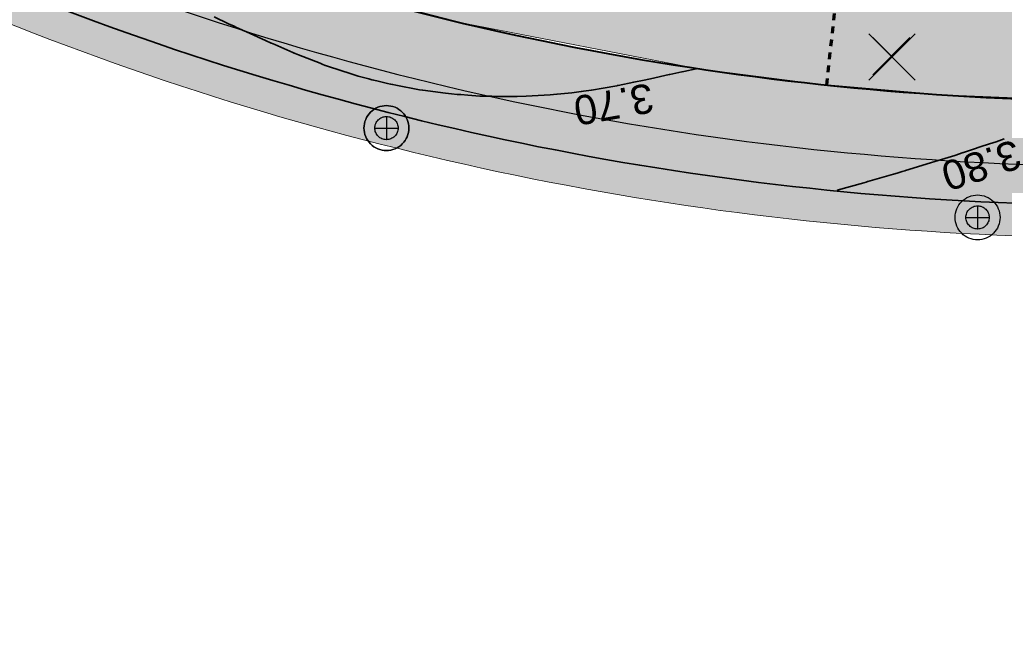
# Model space of a CAD drawing. Header units: metres. Extents: x 538891 to 1080079, y 6588829 to 13178720.
# Tile 82 of 256: x 539171 to 539201, y 6589459 to 6589477. Entities that reach past the tile are written whole.
import ezdxf

# ---------------------------------------------------------------- set-up
doc = ezdxf.new("R2010")
doc.units = ezdxf.units.M
doc.header["$LTSCALE"] = 0.4
doc.linetypes.add('#9_VIA31', pattern=[1, 0.5, -0.5])
doc.layers.add('KOLDE PST', color=7, linetype='Continuous')
doc.styles.add('Swis721 Lt BT', font='swissl.ttf')

# ---------------------------------------------------------------- blocks, each defined once
blk = doc.blocks.new('#9_019061_PP_TL (2D)')
at = {"linetype": 'Continuous', "lineweight": 0, "true_color": 0xffdf7f}
h = blk.add_hatch(color=41, dxfattribs=at)
edge = h.paths.add_edge_path()
edge.add_arc((539039.415, 6589463.244), 48.3, 66.5731, 76.1419, ccw=False)
edge.add_line((539058.618, 6589507.563), (539066.035, 6589504.349))
edge.add_arc((539086.589, 6589551.788), 51.7, 246.5731, 263.6668)
edge.add_line((539080.886, 6589500.403), (539120.723, 6589495.982))
edge.add_arc((539112.637, 6589423.129), 73.3, 66.82796, 83.66684, ccw=False)
edge.add_line((539141.481, 6589490.516), (539168.781, 6589478.831))
edge.add_arc((539204.865, 6589563.133), 91.7, 246.82796, 267.8302)
edge.add_line((539201.393, 6589471.499), (539210.416, 6589471.157))
edge.add_arc((539208.587, 6589422.891), 48.3, 71.3095, 87.8302, ccw=False)
edge.add_line((539224.065, 6589468.644), (539232.022, 6589465.953))
edge.add_arc((539222.408, 6589437.535), 30, 32.6235, 71.3095, ccw=False)
edge.add_line((539247.675, 6589453.708), (539249.016, 6589451.613))
edge.add_line((539249.016, 6589451.613), (539252.513, 6589453.823))
edge.add_line((539252.513, 6589453.823), (539252.222, 6589454.283))
edge.add_arc((539255.603, 6589456.42), 4, 78.3407, 212.2931, ccw=False)
edge.add_line((539256.412, 6589460.337), (539306.731, 6589449.954))
edge.add_arc((539266.313, 6589254.081), 200, 69.3819, 78.34077, ccw=False)
edge.add_arc((539390.16, 6589583.254), 151.7, 249.3819, 260.12627)
edge.add_line((539364.147, 6589433.801), (539400.306, 6589427.507))
edge.add_arc((539374.876, 6589281.404), 148.3, 76.5459, 80.12627, ccw=False)
edge.add_line((539409.38, 6589425.634), (539415.676, 6589424.127))
edge.add_line((539415.676, 6589424.127), (539461.916, 6589412.656))
edge.add_line((539461.916, 6589412.656), (539501.021, 6589403.157))
edge.add_arc((539453.811, 6589208.809), 200, 68.6685, 76.34654, ccw=False)
edge.add_line((539526.564, 6589395.107), (539542.97, 6589388.7))
edge.add_arc((539635.075, 6589624.554), 253.2, 248.6685, 261.88806)
edge.add_arc((539543.285, 6588980.562), 397.3, 71.92423, 81.88806, ccw=False)
edge.add_arc((539703.185, 6589464.418), 112.304, 250.965, 252.46069)
edge.add_arc((539871.374, 6589937.522), 614.357, 250.800774, 252.296459)
edge.add_line((539684.553, 6589352.259), (539685.573, 6589355.293))
edge.add_arc((539758.706, 6589594.357), 250, 250.66068, 252.99044, ccw=False)
edge.add_arc((539543.285, 6588980.562), 400.5, 70.66068, 78.54998)
edge.add_arc((539623.186, 6589375.052), 2, 166.3465, 258.55, ccw=False)
edge.add_line((539621.243, 6589375.524), (539622.146, 6589379.24))
edge.add_line((539622.146, 6589379.24), (539618.259, 6589380.184))
edge.add_line((539618.259, 6589380.184), (539617.265, 6589376.092))
edge.add_arc((539615.321, 6589376.564), 2, 259.6901, 346.3466, ccw=False)
edge.add_arc((539543.285, 6588980.562), 400.5, 79.69013, 81.88806)
edge.add_arc((539635.075, 6589624.554), 250, 248.6685, 261.88806, ccw=False)
edge.add_line((539544.135, 6589391.681), (539527.728, 6589398.088))
edge.add_arc((539453.811, 6589208.809), 203.2, 68.6685, 76.34654)
edge.add_line((539501.777, 6589406.266), (539462.679, 6589415.764))
edge.add_line((539462.679, 6589415.764), (539428.909, 6589424.142))
edge.add_arc((539429.39, 6589426.083), 2, 166.067, 256.067, ccw=False)
edge.add_line((539427.449, 6589426.565), (539427.485, 6589426.71))
edge.add_line((539427.485, 6589426.71), (539423.603, 6589427.673))
edge.add_line((539423.603, 6589427.673), (539423.577, 6589427.567))
edge.add_arc((539421.635, 6589428.049), 2, 256.5459, 346.067, ccw=False)
edge.add_line((539421.17, 6589426.104), (539410.125, 6589428.746))
edge.add_arc((539374.876, 6589281.404), 151.5, 76.5459, 80.12627)
edge.add_line((539400.854, 6589430.66), (539364.696, 6589436.953))
edge.add_arc((539390.16, 6589583.254), 148.5, 248.69692, 260.12627, ccw=False)
edge.add_line((539336.21, 6589444.9), (539332.565, 6589446.322))
edge.add_arc((539259.573, 6589259.245), 200.812, 68.68564, 74.77494)
edge.add_arc((539312.832, 6589454.939), 2, 166.067, 254.8231, ccw=False)
edge.add_line((539310.891, 6589455.421), (539310.941, 6589455.623))
edge.add_line((539310.941, 6589455.623), (539305.987, 6589456.852))
edge.add_line((539305.987, 6589456.852), (539305.943, 6589456.673))
edge.add_arc((539304.002, 6589457.154), 2, 258.3408, 346.067, ccw=False)
edge.add_line((539303.597, 6589455.196), (539232.714, 6589469.822))
edge.add_arc((539252.923, 6589567.759), 100, 252.98361, 258.34077, ccw=False)
edge.add_arc((539208.587, 6589422.892), 51.5, 72.9836, 78.6599)
edge.add_arc((539219.107, 6589475.347), 2, 165.7555, 258.6599, ccw=False)
edge.add_line((539217.168, 6589475.839), (539217.896, 6589478.706))
edge.add_line((539217.896, 6589478.706), (539213.043, 6589479.91))
edge.add_line((539213.043, 6589479.91), (539212.02, 6589475.881))
edge.add_arc((539210.082, 6589476.373), 2, 267.8302, 345.7555, ccw=False)
edge.add_line((539210.006, 6589474.375), (539201.514, 6589474.696))
edge.add_arc((539204.865, 6589563.133), 88.5, 246.82796, 267.8302, ccw=False)
edge.add_line((539170.04, 6589481.772), (539142.74, 6589493.458))
edge.add_arc((539112.637, 6589423.129), 76.5, 66.82796, 83.66684)
edge.add_line((539121.076, 6589499.162), (539081.239, 6589503.584))
edge.add_arc((539086.589, 6589551.788), 48.5, 246.5731, 263.6668, ccw=False)
edge.add_line((539067.307, 6589507.286), (539059.891, 6589510.499))
edge.add_arc((539039.415, 6589463.245), 51.5, 66.5731, 76.1419)
edge.add_line((539051.751, 6589513.245), (539050.984, 6589510.138))
at = {"color": 41, "linetype": 'Continuous', "lineweight": 9, "true_color": 0xffdf7f, "flags": 128}
for points in [[(539141.481, 6589490.516), (539168.781, 6589478.831, 0.091897), (539201.393, 6589471.499), (539210.416, 6589471.157, -0.07221), (539224.065, 6589468.644), (539232.022, 6589465.953, -0.170422), (539247.675, 6589453.708)], [(539232.714, 6589469.822, -0.023379), (539223.658, 6589472.137, 0.024772), (539218.713, 6589473.386, -0.42914), (539217.168, 6589475.839), (539217.896, 6589478.706), (539213.043, 6589479.91), (539212.02, 6589475.881, -0.353752), (539210.006, 6589474.375), (539201.514, 6589474.696, -0.091897), (539170.04, 6589481.772), (539142.74, 6589493.458, 0.073606)]]:
    blk.add_lwpolyline(points, format="xyb", dxfattribs=at)
at = {"color": 5, "linetype": 'Continuous', "lineweight": 35, "true_color": 0x0000ff, "flags": 128}
blk.add_lwpolyline([(539247.675, 6589453.708, 0.170422), (539232.022, 6589465.953), (539224.065, 6589468.644, 0.012859), (539221.692, 6589469.38), (539221.014, 6589466.973), (539216.628, 6589467.98), (539217.067, 6589470.441, 0.034668), (539210.416, 6589471.157), (539201.393, 6589471.499, -0.091897), (539168.781, 6589478.831), (539155.201, 6589484.643), (539154.218, 6589482.345), (539150.081, 6589484.116), (539151.064, 6589486.414), (539141.481, 6589490.516, 0.073606), (539120.723, 6589495.982), (539097.106, 6589498.603), (539096.83, 6589496.118), (539092.357, 6589496.615), (539092.633, 6589499.1), (539080.886, 6589500.403, -0.074724), (539066.035, 6589504.349), (539058.618, 6589507.563, 0.041776), (539050.984, 6589510.138)], format="xyb", dxfattribs=at)
at = {"color": 5, "linetype": 'Continuous', "lineweight": 40, "true_color": 0x0000ff, "flags": 128}
blk.add_lwpolyline([(539141.535, 6589493.961, -0.004268), (539142.74, 6589493.458), (539142.74, 6589493.458), (539170.04, 6589481.772, 0.091897), (539201.514, 6589474.696), (539210.006, 6589474.375, 0.353752), (539212.02, 6589475.881), (539213.043, 6589479.91)], format="xyb", dxfattribs=at)
at = {"color": 192, "linetype": '#9_VIA31', "lineweight": 70, "true_color": 0x6600cc, "flags": 128}
blk.add_lwpolyline([(539195.626, 6589475.116), (539196.274, 6589481.289), (539149.371, 6589492.925)], dxfattribs=at)
at = {"color": 5, "linetype": 'Continuous', "lineweight": 35, "true_color": 0x0000ff, "flags": 128}
for points in [[(539176.867, 6589477.202), (539177.313, 6589476.995), (539177.481, 6589476.916), (539177.483, 6589476.915), (539177.53, 6589476.893), (539177.531, 6589476.892), (539177.736, 6589476.798), (539177.739, 6589476.797), (539177.858, 6589476.743), (539177.86, 6589476.743), (539178.437, 6589476.483), (539178.616, 6589476.403), (539178.62, 6589476.401), (539178.724, 6589476.356), (539178.726, 6589476.355), (539179.273, 6589476.116), (539179.319, 6589476.095), (539179.325, 6589476.093), (539179.325, 6589476.093), (539179.328, 6589476.092), (539179.349, 6589476.082), (539179.452, 6589476.042), (539179.454, 6589476.041), (539180.114, 6589475.782), (539180.175, 6589475.757), (539180.177, 6589475.756), (539180.272, 6589475.718), (539180.274, 6589475.717), (539180.368, 6589475.687), (539180.37, 6589475.686), (539181.063, 6589475.461), (539181.214, 6589475.412), (539181.217, 6589475.411), (539181.279, 6589475.393), (539181.28, 6589475.393), (539181.317, 6589475.383), (539181.318, 6589475.382), (539181.609, 6589475.302), (539181.698, 6589475.28), (539181.7, 6589475.279), (539181.754, 6589475.266), (539181.755, 6589475.266), (539181.892, 6589475.232), (539182.176, 6589475.162), (539182.27, 6589475.144), (539182.272, 6589475.144), (539182.335, 6589475.132), (539182.336, 6589475.132), (539182.432, 6589475.113), (539182.434, 6589475.112), (539183.15, 6589474.973), (539183.251, 6589474.959), (539183.254, 6589474.959), (539183.95, 6589474.867), (539184.133, 6589474.844), (539184.137, 6589474.843), (539184.305, 6589474.832), (539184.308, 6589474.832), (539184.414, 6589474.823), (539184.416, 6589474.823), (539184.63, 6589474.807), (539185, 6589474.779), (539185.018, 6589474.778), (539185.018, 6589474.778), (539185.104, 6589474.774), (539185.134, 6589474.773), (539185.134, 6589474.773), (539185.182, 6589474.773), (539185.183, 6589474.773), (539185.367, 6589474.773), (539185.369, 6589474.773), (539185.517, 6589474.771), (539185.52, 6589474.771), (539186.141, 6589474.763), (539186.42, 6589474.78), (539186.424, 6589474.78), (539186.605, 6589474.788), (539186.607, 6589474.788), (539187.156, 6589474.814), (539187.355, 6589474.834), (539187.356, 6589474.834), (539187.366, 6589474.835), (539187.819, 6589474.882), (539188.108, 6589474.917), (539188.11, 6589474.917), (539188.176, 6589474.925), (539188.177, 6589474.925), (539188.416, 6589474.963), (539188.417, 6589474.964), (539188.779, 6589475.022), (539189.2, 6589475.097), (539189.202, 6589475.098), (539189.211, 6589475.099), (539189.211, 6589475.099), (539189.221, 6589475.101), (539189.236, 6589475.104), (539189.236, 6589475.104), (539189.713, 6589475.207), (539189.714, 6589475.207), (539190.036, 6589475.271), (539190.037, 6589475.271), (539190.177, 6589475.298), (539190.225, 6589475.308), (539190.799, 6589475.438), (539190.8, 6589475.438), (539190.823, 6589475.443), (539190.823, 6589475.443), (539191.19, 6589475.519), (539191.19, 6589475.519), (539191.243, 6589475.53), (539191.622, 6589475.613), (539191.622, 6589475.613), (539191.623, 6589475.613), (539191.633, 6589475.615)], [(539195.942, 6589471.898), (539196.759, 6589472.125), (539196.824, 6589472.144), (539196.829, 6589472.146), (539196.873, 6589472.159), (539196.876, 6589472.16), (539197.665, 6589472.388), (539197.782, 6589472.422), (539197.928, 6589472.468), (539197.932, 6589472.47), (539198.009, 6589472.493), (539198.011, 6589472.493), (539198.034, 6589472.5), (539198.034, 6589472.5), (539198.797, 6589472.73), (539198.928, 6589472.771), (539198.93, 6589472.772), (539199.54, 6589472.961), (539199.801, 6589473.049), (539199.804, 6589473.05), (539200.11, 6589473.155), (539200.113, 6589473.156), (539200.32, 6589473.224), (539200.322, 6589473.224), (539200.608, 6589473.317), (539200.804, 6589473.381), (539201.056, 6589473.47), (539201.057, 6589473.471)]]:
    blk.add_lwpolyline(points, dxfattribs=at)
at = {"color": 5, "true_color": 0x0000ff, "char_height": 0.9, "attachment_point": 8, "line_spacing_factor": 1.004016, "style": 'Swis721 Lt BT'}
for s, insert, rotation in [('3.70', (539189.021, 6589474.979), 190.1913), ('3.80', (539200.212, 6589473.099), 198.0014)]:
    blk.add_mtext(s, dxfattribs=dict(at, insert=insert, rotation=rotation))
blk = doc.blocks.new('KOLDE PST TL')
at = {"color": 7}
blk.add_blockref('#9_019061_PP_TL (2D)', (0, 0), dxfattribs=at)
blk = doc.blocks.new('#13_Kolde pst HP -xref$0$likvideeritav')
at = {"color": 1, "linetype": 'Continuous', "lineweight": 25, "true_color": 0xff0000}
for p, q in [((0.707, -0.707), (-0.707, 0.707)), ((0.707, 0.707), (-0.707, -0.707))]:
    blk.add_line(p, q, dxfattribs=at)
blk = doc.blocks.new('#13_KOLDE TAIM (2D)')
at = {"linetype": 'Continuous', "lineweight": 0, "true_color": 0xc4f877}
blk.add_hatch(color=71, dxfattribs=at).paths.add_polyline_path([(539141.947, 6589494.973), (539140.879, 6589495.238), (539143.422, 6589497.182), (539148.104, 6589496.021), (539149.443, 6589493.113), (539200.865, 6589480.356), (539203.408, 6589482.301), (539213.043, 6589479.91), (539212.303, 6589476.995), (539212.02, 6589475.881), (539211.586, 6589475.056), (539210.763, 6589474.493), (539209.828, 6589474.381), (539199.156, 6589474.817), (539195.284, 6589475.153), (539191.695, 6589475.618), (539184.54, 6589476.999), (539182.649, 6589477.489), (539183.745, 6589481.315), (539179.415, 6589482.54), (539178.245, 6589478.723), (539173.663, 6589480.316), (539165.372, 6589483.771), (539151.662, 6589489.639), (539141.535, 6589493.961)])
h = blk.add_hatch(color=71, dxfattribs=at)
edge = h.paths.add_edge_path()
edge.add_line((539216.628, 6589467.98), (539216.628, 6589467.98))
edge.add_line((539216.628, 6589467.98), (539217.067, 6589470.441))
edge.add_arc((539208.587, 6589422.892), 48.3, 79.8881, 87.8302)
edge.add_line((539210.416, 6589471.157), (539201.393, 6589471.499))
edge.add_arc((539204.865, 6589563.133), 91.7, 246.82796, 267.8302, ccw=False)
edge.add_line((539168.781, 6589478.831), (539155.201, 6589484.643))
edge.add_line((539155.201, 6589484.643), (539154.218, 6589482.345))
edge.add_line((539154.218, 6589482.345), (539154.217, 6589482.345))
edge.add_line((539154.217, 6589482.345), (539153.83, 6589481.423))
edge.add_line((539153.83, 6589481.423), (539154.743, 6589481.032))
edge.add_line((539154.743, 6589481.032), (539155.568, 6589482.959))
edge.add_line((539155.568, 6589482.959), (539159.029, 6589481.917))
edge.add_line((539159.029, 6589481.917), (539168.388, 6589477.911))
edge.add_arc((539204.865, 6589563.133), 92.7, 246.82796, 267.8302)
edge.add_line((539201.355, 6589470.499), (539206.351, 6589470.31))
edge.add_line((539206.351, 6589470.31), (539206.852, 6589470.191))
edge.add_line((539206.852, 6589470.191), (539210.315, 6589469.892))
edge.add_line((539210.315, 6589469.892), (539211.548, 6589469.903))
edge.add_line((539211.548, 6589469.903), (539211.822, 6589470.081))
edge.add_arc((539208.587, 6589422.891), 47.3, 81.0995, 86.0776, ccw=False)
edge.add_line((539215.905, 6589469.622), (539215.476, 6589467.218))
edge.add_line((539215.476, 6589467.218), (539216.419, 6589467.002))
edge.add_line((539216.419, 6589467.002), (539216.628, 6589467.98))
at = {"color": 71, "linetype": 'Continuous', "lineweight": 5, "true_color": 0xc4f877, "flags": 128}
blk.add_lwpolyline([(539143.422, 6589497.182), (539148.104, 6589496.021), (539149.443, 6589493.113), (539200.865, 6589480.356), (539203.408, 6589482.301), (539213.043, 6589479.91), (539212.303, 6589476.995), (539212.02, 6589475.881), (539211.586, 6589475.056), (539210.763, 6589474.493), (539209.828, 6589474.381), (539199.156, 6589474.817), (539195.284, 6589475.153), (539191.695, 6589475.618), (539184.54, 6589476.999), (539182.649, 6589477.489), (539183.745, 6589481.315), (539179.415, 6589482.54), (539178.245, 6589478.723), (539173.663, 6589480.316), (539165.372, 6589483.771), (539151.662, 6589489.639), (539141.535, 6589493.961)], dxfattribs=at)
blk.add_lwpolyline([(539216.628, 6589467.98), (539216.628, 6589467.98), (539217.067, 6589470.441, 0.034668), (539210.416, 6589471.157), (539201.393, 6589471.499, -0.091897), (539168.781, 6589478.831), (539155.201, 6589484.643), (539154.218, 6589482.345), (539154.217, 6589482.345), (539153.83, 6589481.423), (539154.743, 6589481.032), (539155.568, 6589482.959), (539159.029, 6589481.917), (539168.388, 6589477.911, 0.091897), (539201.355, 6589470.499), (539206.351, 6589470.31), (539206.852, 6589470.191), (539210.315, 6589469.892), (539211.548, 6589469.903), (539211.822, 6589470.081, -0.021725), (539215.905, 6589469.622), (539215.476, 6589467.218), (539216.419, 6589467.002)], format="xyb", close=True, dxfattribs=at)
at = {"color": 1, "true_color": 0xff0000}
blk.add_blockref('#13_Kolde pst HP -xref$0$likvideeritav', (539197.619, 6589475.974), dxfattribs=at)
blk = doc.blocks.new('Kolde pst Taim')
at = {"color": 13, "true_color": 0xff4646}
blk.add_blockref('#13_KOLDE TAIM (2D)', (0, 0), dxfattribs=at)
blk = doc.blocks.new('#15_019061_PP_ELV-4-01_v01_Puhas$0$A$C2D7D09D12')
at = {"color": 1, "linetype": 'Continuous', "lineweight": 25, "true_color": 0xff0000}
for p, q in [((0.035, 0.035), (1.171, 1.171)), ((0.035, 1.171), (1.171, 0.035))]:
    blk.add_line(p, q, dxfattribs=at)
blk = doc.blocks.new('#15_Kolde pst ELV-3 (2D)')
at = {"color": 1, "linetype": 'Continuous', "lineweight": 25, "true_color": 0xff0000}
for p, q in [((539182.143, 6589474.155), (539182.143, 6589473.443)), ((539181.787, 6589473.799), (539182.499, 6589473.799)), ((539200.238, 6589471.419), (539200.238, 6589470.707)), ((539199.882, 6589471.063), (539200.594, 6589471.063))]:
    blk.add_line(p, q, dxfattribs=at)
at = {"color": 1, "linetype": 'Continuous', "lineweight": 25, "true_color": 0xff0000, "flags": 128}
for points in [[(539182.831, 6589473.799), (539182.828, 6589473.732), (539182.818, 6589473.665), (539182.801, 6589473.6), (539182.779, 6589473.536), (539182.75, 6589473.475), (539182.715, 6589473.417), (539182.675, 6589473.363), (539182.629, 6589473.313), (539182.579, 6589473.268), (539182.525, 6589473.227), (539182.467, 6589473.193), (539182.406, 6589473.164), (539182.343, 6589473.141), (539182.277, 6589473.125), (539182.211, 6589473.115), (539182.143, 6589473.112), (539182.076, 6589473.115), (539182.009, 6589473.125), (539181.943, 6589473.141), (539181.88, 6589473.164), (539181.819, 6589473.193), (539181.761, 6589473.227), (539181.707, 6589473.268), (539181.657, 6589473.313), (539181.612, 6589473.363), (539181.571, 6589473.417), (539181.537, 6589473.475), (539181.508, 6589473.536), (539181.485, 6589473.6), (539181.469, 6589473.665), (539181.459, 6589473.732), (539181.455, 6589473.799), (539181.459, 6589473.867), (539181.469, 6589473.933), (539181.485, 6589473.999), (539181.508, 6589474.062), (539181.537, 6589474.123), (539181.571, 6589474.181), (539181.612, 6589474.236), (539181.657, 6589474.286), (539181.707, 6589474.331), (539181.761, 6589474.371), (539181.819, 6589474.406), (539181.88, 6589474.435), (539181.943, 6589474.457), (539182.009, 6589474.474), (539182.076, 6589474.484), (539182.143, 6589474.487), (539182.211, 6589474.484), (539182.277, 6589474.474), (539182.343, 6589474.457), (539182.406, 6589474.435), (539182.467, 6589474.406), (539182.525, 6589474.371), (539182.579, 6589474.331), (539182.629, 6589474.286), (539182.675, 6589474.236), (539182.715, 6589474.181), (539182.75, 6589474.123), (539182.779, 6589474.062), (539182.801, 6589473.999), (539182.818, 6589473.933), (539182.828, 6589473.867)], [(539182.499, 6589473.799), (539182.497, 6589473.764), (539182.492, 6589473.73), (539182.484, 6589473.696), (539182.472, 6589473.663), (539182.457, 6589473.632), (539182.439, 6589473.602), (539182.418, 6589473.574), (539182.395, 6589473.548), (539182.369, 6589473.524), (539182.341, 6589473.503), (539182.311, 6589473.485), (539182.279, 6589473.47), (539182.246, 6589473.459), (539182.213, 6589473.45), (539182.178, 6589473.445), (539182.143, 6589473.443), (539182.108, 6589473.445), (539182.074, 6589473.45), (539182.04, 6589473.459), (539182.007, 6589473.47), (539181.975, 6589473.485), (539181.945, 6589473.503), (539181.917, 6589473.524), (539181.891, 6589473.548), (539181.868, 6589473.574), (539181.847, 6589473.602), (539181.829, 6589473.632), (539181.814, 6589473.663), (539181.803, 6589473.696), (539181.794, 6589473.73), (539181.789, 6589473.764), (539181.787, 6589473.799), (539181.789, 6589473.834), (539181.794, 6589473.869), (539181.803, 6589473.903), (539181.814, 6589473.936), (539181.829, 6589473.967), (539181.847, 6589473.997), (539181.868, 6589474.025), (539181.891, 6589474.051), (539181.917, 6589474.074), (539181.945, 6589474.095), (539181.975, 6589474.113), (539182.007, 6589474.128), (539182.04, 6589474.14), (539182.074, 6589474.148), (539182.108, 6589474.154), (539182.143, 6589474.155), (539182.178, 6589474.154), (539182.213, 6589474.148), (539182.246, 6589474.14), (539182.279, 6589474.128), (539182.311, 6589474.113), (539182.341, 6589474.095), (539182.369, 6589474.074), (539182.395, 6589474.051), (539182.418, 6589474.025), (539182.439, 6589473.997), (539182.457, 6589473.967), (539182.472, 6589473.936), (539182.484, 6589473.903), (539182.492, 6589473.869), (539182.497, 6589473.834)], [(539182.499, 6589473.799), (539182.497, 6589473.764), (539182.492, 6589473.73), (539182.484, 6589473.696), (539182.472, 6589473.663), (539182.457, 6589473.632), (539182.439, 6589473.602), (539182.418, 6589473.574), (539182.395, 6589473.548), (539182.369, 6589473.524), (539182.341, 6589473.503), (539182.311, 6589473.485), (539182.279, 6589473.47), (539182.246, 6589473.459), (539182.213, 6589473.45), (539182.178, 6589473.445), (539182.143, 6589473.443), (539182.108, 6589473.445), (539182.074, 6589473.45), (539182.04, 6589473.459), (539182.007, 6589473.47), (539181.975, 6589473.485), (539181.945, 6589473.503), (539181.917, 6589473.524), (539181.891, 6589473.548), (539181.868, 6589473.574), (539181.847, 6589473.602), (539181.829, 6589473.632), (539181.814, 6589473.663), (539181.803, 6589473.696), (539181.794, 6589473.73), (539181.789, 6589473.764), (539181.787, 6589473.799), (539181.789, 6589473.834), (539181.794, 6589473.869), (539181.803, 6589473.903), (539181.814, 6589473.936), (539181.829, 6589473.967), (539181.847, 6589473.997), (539181.868, 6589474.025), (539181.891, 6589474.051), (539181.917, 6589474.074), (539181.945, 6589474.095), (539181.975, 6589474.113), (539182.007, 6589474.128), (539182.04, 6589474.14), (539182.074, 6589474.148), (539182.108, 6589474.154), (539182.143, 6589474.155), (539182.178, 6589474.154), (539182.213, 6589474.148), (539182.246, 6589474.14), (539182.279, 6589474.128), (539182.311, 6589474.113), (539182.341, 6589474.095), (539182.369, 6589474.074), (539182.395, 6589474.051), (539182.418, 6589474.025), (539182.439, 6589473.997), (539182.457, 6589473.967), (539182.472, 6589473.936), (539182.484, 6589473.903), (539182.492, 6589473.869), (539182.497, 6589473.834)], [(539200.926, 6589471.063), (539200.923, 6589470.996), (539200.913, 6589470.929), (539200.897, 6589470.863), (539200.874, 6589470.8), (539200.845, 6589470.739), (539200.81, 6589470.681), (539200.77, 6589470.627), (539200.725, 6589470.577), (539200.675, 6589470.531), (539200.62, 6589470.491), (539200.563, 6589470.457), (539200.502, 6589470.428), (539200.438, 6589470.405), (539200.373, 6589470.389), (539200.306, 6589470.379), (539200.238, 6589470.375), (539200.171, 6589470.379), (539200.104, 6589470.389), (539200.039, 6589470.405), (539199.975, 6589470.428), (539199.914, 6589470.457), (539199.856, 6589470.491), (539199.802, 6589470.531), (539199.752, 6589470.577), (539199.707, 6589470.627), (539199.667, 6589470.681), (539199.632, 6589470.739), (539199.603, 6589470.8), (539199.58, 6589470.863), (539199.564, 6589470.929), (539199.554, 6589470.996), (539199.551, 6589471.063), (539199.554, 6589471.131), (539199.564, 6589471.197), (539199.58, 6589471.263), (539199.603, 6589471.326), (539199.632, 6589471.387), (539199.667, 6589471.445), (539199.707, 6589471.499), (539199.752, 6589471.549), (539199.802, 6589471.595), (539199.856, 6589471.635), (539199.914, 6589471.67), (539199.975, 6589471.698), (539200.039, 6589471.721), (539200.104, 6589471.738), (539200.171, 6589471.748), (539200.238, 6589471.751), (539200.306, 6589471.748), (539200.373, 6589471.738), (539200.438, 6589471.721), (539200.502, 6589471.698), (539200.563, 6589471.67), (539200.62, 6589471.635), (539200.675, 6589471.595), (539200.725, 6589471.549), (539200.77, 6589471.499), (539200.81, 6589471.445), (539200.845, 6589471.387), (539200.874, 6589471.326), (539200.897, 6589471.263), (539200.913, 6589471.197), (539200.923, 6589471.131)], [(539200.926, 6589471.063), (539200.923, 6589470.996), (539200.913, 6589470.929), (539200.897, 6589470.863), (539200.874, 6589470.8), (539200.845, 6589470.739), (539200.81, 6589470.681), (539200.77, 6589470.627), (539200.725, 6589470.577), (539200.675, 6589470.531), (539200.62, 6589470.491), (539200.563, 6589470.457), (539200.502, 6589470.428), (539200.438, 6589470.405), (539200.373, 6589470.389), (539200.306, 6589470.379), (539200.238, 6589470.375), (539200.171, 6589470.379), (539200.104, 6589470.389), (539200.039, 6589470.405), (539199.975, 6589470.428), (539199.914, 6589470.457), (539199.856, 6589470.491), (539199.802, 6589470.531), (539199.752, 6589470.577), (539199.707, 6589470.627), (539199.667, 6589470.681), (539199.632, 6589470.739), (539199.603, 6589470.8), (539199.58, 6589470.863), (539199.564, 6589470.929), (539199.554, 6589470.996), (539199.551, 6589471.063), (539199.554, 6589471.131), (539199.564, 6589471.197), (539199.58, 6589471.263), (539199.603, 6589471.326), (539199.632, 6589471.387), (539199.667, 6589471.445), (539199.707, 6589471.499), (539199.752, 6589471.549), (539199.802, 6589471.595), (539199.856, 6589471.635), (539199.914, 6589471.67), (539199.975, 6589471.698), (539200.039, 6589471.721), (539200.104, 6589471.738), (539200.171, 6589471.748), (539200.238, 6589471.751), (539200.306, 6589471.748), (539200.373, 6589471.738), (539200.438, 6589471.721), (539200.502, 6589471.698), (539200.563, 6589471.67), (539200.62, 6589471.635), (539200.675, 6589471.595), (539200.725, 6589471.549), (539200.77, 6589471.499), (539200.81, 6589471.445), (539200.845, 6589471.387), (539200.874, 6589471.326), (539200.897, 6589471.263), (539200.913, 6589471.197), (539200.923, 6589471.131)], [(539200.594, 6589471.063), (539200.593, 6589471.028), (539200.587, 6589470.994), (539200.579, 6589470.96), (539200.567, 6589470.927), (539200.552, 6589470.895), (539200.534, 6589470.865), (539200.514, 6589470.837), (539200.49, 6589470.811), (539200.464, 6589470.788), (539200.436, 6589470.767), (539200.406, 6589470.749), (539200.375, 6589470.734), (539200.342, 6589470.723), (539200.308, 6589470.714), (539200.273, 6589470.709), (539200.238, 6589470.707), (539200.204, 6589470.709), (539200.169, 6589470.714), (539200.135, 6589470.723), (539200.102, 6589470.734), (539200.071, 6589470.749), (539200.041, 6589470.767), (539200.013, 6589470.788), (539199.987, 6589470.811), (539199.963, 6589470.837), (539199.942, 6589470.865), (539199.925, 6589470.895), (539199.91, 6589470.927), (539199.898, 6589470.96), (539199.889, 6589470.994), (539199.884, 6589471.028), (539199.882, 6589471.063), (539199.884, 6589471.098), (539199.889, 6589471.133), (539199.898, 6589471.166), (539199.91, 6589471.199), (539199.925, 6589471.231), (539199.942, 6589471.261), (539199.963, 6589471.289), (539199.987, 6589471.315), (539200.013, 6589471.338), (539200.041, 6589471.359), (539200.071, 6589471.377), (539200.102, 6589471.392), (539200.135, 6589471.404), (539200.169, 6589471.412), (539200.204, 6589471.417), (539200.238, 6589471.419), (539200.273, 6589471.417), (539200.308, 6589471.412), (539200.342, 6589471.404), (539200.375, 6589471.392), (539200.406, 6589471.377), (539200.436, 6589471.359), (539200.464, 6589471.338), (539200.49, 6589471.315), (539200.514, 6589471.289), (539200.534, 6589471.261), (539200.552, 6589471.231), (539200.567, 6589471.199), (539200.579, 6589471.166), (539200.587, 6589471.133), (539200.593, 6589471.098)], [(539200.594, 6589471.063), (539200.593, 6589471.028), (539200.587, 6589470.994), (539200.579, 6589470.96), (539200.567, 6589470.927), (539200.552, 6589470.895), (539200.534, 6589470.865), (539200.514, 6589470.837), (539200.49, 6589470.811), (539200.464, 6589470.788), (539200.436, 6589470.767), (539200.406, 6589470.749), (539200.375, 6589470.734), (539200.342, 6589470.723), (539200.308, 6589470.714), (539200.273, 6589470.709), (539200.238, 6589470.707), (539200.204, 6589470.709), (539200.169, 6589470.714), (539200.135, 6589470.723), (539200.102, 6589470.734), (539200.071, 6589470.749), (539200.041, 6589470.767), (539200.013, 6589470.788), (539199.987, 6589470.811), (539199.963, 6589470.837), (539199.942, 6589470.865), (539199.925, 6589470.895), (539199.91, 6589470.927), (539199.898, 6589470.96), (539199.889, 6589470.994), (539199.884, 6589471.028), (539199.882, 6589471.063), (539199.884, 6589471.098), (539199.889, 6589471.133), (539199.898, 6589471.166), (539199.91, 6589471.199), (539199.925, 6589471.231), (539199.942, 6589471.261), (539199.963, 6589471.289), (539199.987, 6589471.315), (539200.013, 6589471.338), (539200.041, 6589471.359), (539200.071, 6589471.377), (539200.102, 6589471.392), (539200.135, 6589471.404), (539200.169, 6589471.412), (539200.204, 6589471.417), (539200.238, 6589471.419), (539200.273, 6589471.417), (539200.308, 6589471.412), (539200.342, 6589471.404), (539200.375, 6589471.392), (539200.406, 6589471.377), (539200.436, 6589471.359), (539200.464, 6589471.338), (539200.49, 6589471.315), (539200.514, 6589471.289), (539200.534, 6589471.261), (539200.552, 6589471.231), (539200.567, 6589471.199), (539200.579, 6589471.166), (539200.587, 6589471.133), (539200.593, 6589471.098)]]:
    blk.add_lwpolyline(points, close=True, dxfattribs=at)
blk.add_lwpolyline([(539182.831, 6589473.799, 0.414214), (539182.143, 6589474.487, 0.414214), (539181.455, 6589473.799, 0.414214), (539182.143, 6589473.112, 0.414214), (539182.831, 6589473.799)], format="xyb", close=True, dxfattribs=at)
at = {"color": 7}
blk.add_blockref('#15_019061_PP_ELV-4-01_v01_Puhas$0$A$C2D7D09D12', (539196.994, 6589475.397), dxfattribs=at)
blk = doc.blocks.new('Kolde pst EL')
at = {"color": 13, "true_color": 0xff4646}
blk.add_blockref('#15_Kolde pst ELV-3 (2D)', (0, 0), dxfattribs=at)
blk = doc.blocks.new('#16_Kolde TL (2D)')
at = {"color": 7, "linetype": 'Continuous', "lineweight": 30, "flags": 128}
blk.add_lwpolyline([(539156.133, 6589485.55), (539169.253, 6589479.934, 0.091897), (539201.438, 6589472.698), (539210.461, 6589472.356, -0.008406), (539212.123, 6589472.265)], format="xyb", dxfattribs=at)
blk = doc.blocks.new('Kolde pst märgistus')
at = {"color": 13, "true_color": 0xff4646}
blk.add_blockref('#16_Kolde TL (2D)', (0, 0), dxfattribs=at)

msp = doc.modelspace()

# ---------------------------------------------------------------- block references
at = {"layer": 'KOLDE PST', "color": 7}
for name in ['KOLDE PST TL', 'Kolde pst märgistus', 'Kolde pst Taim', 'Kolde pst EL']:
    msp.add_blockref(name, (0, 0), dxfattribs=at)

doc.saveas('drawing.dxf')
